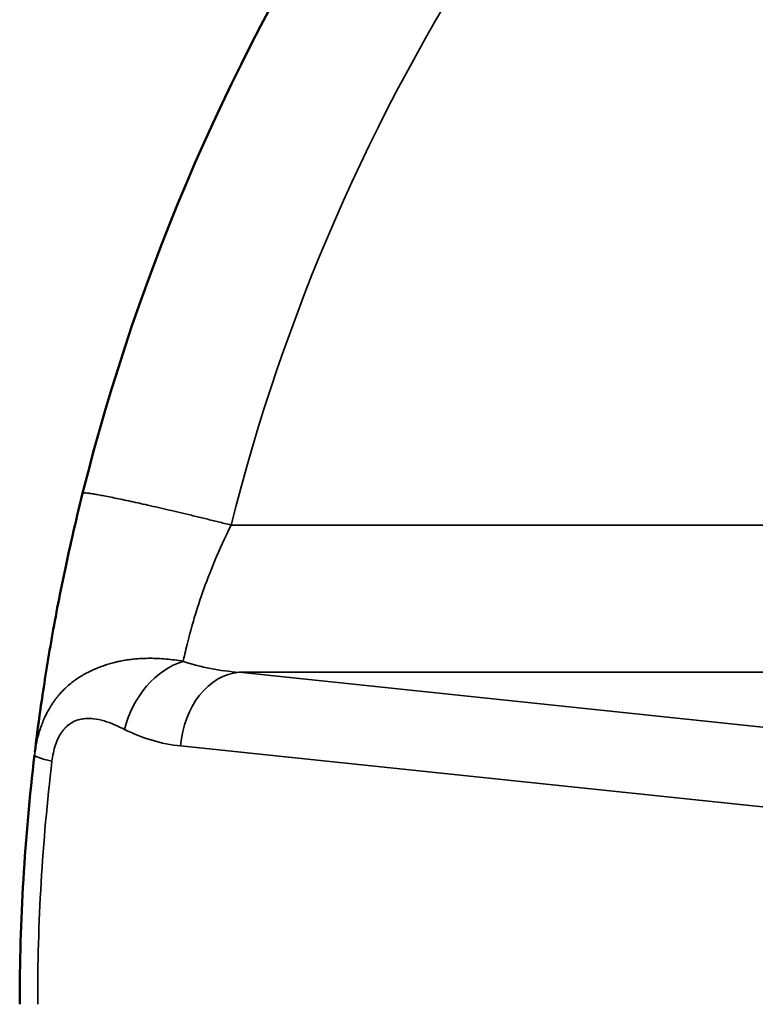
# Model space of a CAD drawing. Header units: millimetres. Extents: x 50 to 3176, y 50 to 2109.
# Tile 95 of 256: x 491 to 500, y 1077 to 1090. Entities that reach past the tile are written whole.
import ezdxf

# ---------------------------------------------------------------- set-up
doc = ezdxf.new("R2010")
doc.units = ezdxf.units.MM
doc.header["$LTSCALE"] = 10
doc.layers.add('Visible (ISO)', color=7, linetype='Continuous', lineweight=50)
doc.layers.add('Visible Narrow (ISO)', color=7, linetype='Continuous', lineweight=35)

msp = doc.modelspace()

# ---------------------------------------------------------------- linework, layer by layer
at = {"layer": 'Visible (ISO)'}
msp.add_arc((518.1896, 1076.7716), 36.5, 5.72692, 125.49568, dxfattribs=at)
msp.add_ellipse((511.579, 1077.1633), major_axis=(1.418, 23.9261), ratio=0.8710636, start_param=1.5024722, end_param=1.6387292, dxfattribs=at)
for points, knots in [([(544.8679, 1083.4439), (544.1307, 1086.3915), (541.6708, 1092.0385), (535.425, 1098.8486), (527.3033, 1103.2554), (518.1896, 1104.7796), (509.0759, 1103.2554), (500.9542, 1098.8486), (494.7084, 1092.0385), (492.2486, 1086.3915), (491.5114, 1083.4439)], [0, 0, 0, 0, 0.125, 0.25, 0.375, 0.5, 0.625, 0.75, 0.875, 1, 1, 1, 1]), ([(491.5114, 1083.4439), (491.4148, 1083.0579), (491.2513, 1082.3308), (491.0843, 1081.4422), (490.9537, 1080.5974), (490.9059, 1080.2159), (490.8874, 1080.0615)], [0, 0, 0, 0, 0.25, 0.5, 0.75, 0.98342753, 0.98342753, 0.98342753, 0.98342753])]:
    msp.add_open_spline(points, degree=3, knots=knots, dxfattribs=at)
at = {"layer": 'Visible Narrow (ISO)'}
for p, q in [((493.4512, 1083.0286), (542.928, 1083.0286)), ((543.7357, 1081.1059), (493.5566, 1081.1059)), ((509.6175, 1079.4247), (493.5566, 1081.1059)), ((492.7913, 1080.1446), (508.8522, 1078.4634))]:
    msp.add_line(p, q, dxfattribs=at)
msp.add_arc((518.1896, 1076.7716), 36.35, 5.76398, 125.49568, dxfattribs=at)
for centre, major_axis, ratio, start_param, end_param in [((492.8255, 1080.3248), (-0.4489, -0.8936), 0.7363925, 3.740224, 5.0300433), ((493.7378, 1082.6333), (-2.1819, 0.0482), 0.7031633, 1.1549878, 1.5031848), ((493.5566, 1080.1097), (0.1041, 0.9946), 0.7655657, 0.1358893, 1.6157763), ((492.976, 1082.4495), (-0.2868, 2.3003), 0.9435177, 2.5786349, 2.9257676), ((491.8762, 1079.9106), (-0.993, 0.1185), 0.0868069, 6.2831802, 6.9843864), ((512.4393, 1077.1022), (1.4141, 23.8364), 0.9006582, 1.5047787, 1.63803)]:
    msp.add_ellipse(centre, major_axis=major_axis, ratio=ratio, start_param=start_param, end_param=end_param, dxfattribs=at)
for points, knots in [([(493.4512, 1083.0286), (494.1348, 1085.762), (496.4147, 1090.9988), (502.207, 1097.3138), (509.7383, 1101.4003), (515.3725, 1102.3425), (518.1896, 1102.3425)], [0, 0, 0, 0, 0.2499999, 0.5, 0.75, 1, 1, 1, 1]), ([(491.5114, 1083.4439), (491.5118, 1083.4456), (491.5142, 1083.4469), (491.5234, 1083.4483), (491.53, 1083.4485), (491.5476, 1083.4479), (491.5585, 1083.447), (491.5848, 1083.4441), (491.6, 1083.4422), (491.6283, 1083.438), (491.6398, 1083.4363), (491.6719, 1083.4311), (491.6936, 1083.4274), (491.7412, 1083.4189), (491.7669, 1083.4142), (491.8224, 1083.4036), (491.852, 1083.3978), (491.9151, 1083.3852), (491.9484, 1083.3783), (492.016, 1083.3643), (492.05, 1083.3571), (492.1233, 1083.3414), (492.1629, 1083.3328), (492.2449, 1083.3148), (492.2874, 1083.3054), (492.3748, 1083.2858), (492.4197, 1083.2756), (492.5116, 1083.2546), (492.5587, 1083.2437), (492.6506, 1083.2223), (492.6955, 1083.2119), (492.7911, 1083.1893), (492.842, 1083.1772), (492.945, 1083.1526), (492.9971, 1083.1401), (493.1015, 1083.1148), (493.1538, 1083.1021), (493.2586, 1083.0764), (493.311, 1083.0635), (493.3925, 1083.0432), (493.422, 1083.0359), (493.4512, 1083.0286)], [0, 0, 0, 0, 0.05584142, 0.05584142, 0.11042277, 0.11042277, 0.16435168, 0.16435168, 0.21747639, 0.21747639, 0.25, 0.25, 0.30133196, 0.30133196, 0.35216675, 0.35216675, 0.40277234, 0.40277234, 0.45322562, 0.45322562, 0.5, 0.5, 0.55029235, 0.55029235, 0.60078093, 0.60078093, 0.65141783, 0.65141783, 0.70252416, 0.70252416, 0.75, 0.75, 0.80318112, 0.80318112, 0.85732736, 0.85732736, 0.9120732, 0.9120732, 0.9679307, 0.9679307, 1, 1, 1, 1]), ([(492.8255, 1081.2493), (492.7877, 1081.256), (492.75, 1081.2619), (492.7126, 1081.267), (492.6755, 1081.272), (492.6388, 1081.2762), (492.6026, 1081.2794), (492.5664, 1081.2827), (492.5307, 1081.2851), (492.496, 1081.2867), (492.461, 1081.2883), (492.4269, 1081.2891), (492.394, 1081.2891), (492.3603, 1081.2891), (492.3277, 1081.2883), (492.2967, 1081.2869), (492.2882, 1081.2865), (492.2798, 1081.286), (492.2716, 1081.2856), (492.2461, 1081.2841), (492.2217, 1081.2823), (492.1982, 1081.2801), (492.1741, 1081.2779), (492.1509, 1081.2753), (492.1282, 1081.2724), (492.1053, 1081.2695), (492.0829, 1081.2662), (492.0608, 1081.2626), (492.0389, 1081.2589), (492.0171, 1081.2549), (491.9953, 1081.2504), (491.9887, 1081.2491), (491.9822, 1081.2477), (491.9756, 1081.2462), (491.9604, 1081.2429), (491.9452, 1081.2394), (491.9298, 1081.2355), (491.9077, 1081.23), (491.8852, 1081.224), (491.8621, 1081.2172), (491.8512, 1081.214), (491.8401, 1081.2107), (491.8289, 1081.2071), (491.8163, 1081.2032), (491.8036, 1081.199), (491.7908, 1081.1946), (491.7673, 1081.1866), (491.7435, 1081.1779), (491.7198, 1081.1685), (491.7068, 1081.1634), (491.6939, 1081.1581), (491.681, 1081.1527), (491.6696, 1081.1478), (491.6583, 1081.1429), (491.6471, 1081.1378), (491.6242, 1081.1275), (491.6017, 1081.1166), (491.5797, 1081.1054), (491.5643, 1081.0975), (491.5492, 1081.0894), (491.5344, 1081.0811), (491.528, 1081.0775), (491.5216, 1081.0739), (491.5153, 1081.0702), (491.4941, 1081.0579), (491.4737, 1081.0452), (491.4542, 1081.0324), (491.4518, 1081.0309), (491.4495, 1081.0293), (491.4471, 1081.0277), (491.4285, 1081.0153), (491.4107, 1081.0028), (491.3937, 1080.9901), (491.391, 1080.9881), (491.3884, 1080.9861), (491.3858, 1080.9842), (491.3658, 1080.9691), (491.3468, 1080.9537), (491.3286, 1080.9381), (491.3099, 1080.922), (491.2919, 1080.9056), (491.2746, 1080.8886), (491.2703, 1080.8845), (491.2661, 1080.8802), (491.2618, 1080.876), (491.2489, 1080.8629), (491.2363, 1080.8496), (491.224, 1080.8359), (491.2161, 1080.8271), (491.2083, 1080.8182), (491.2006, 1080.8091), (491.1924, 1080.7994), (491.1843, 1080.7895), (491.1763, 1080.7794), (491.1721, 1080.7741), (491.1679, 1080.7687), (491.1637, 1080.7632), (491.1569, 1080.7543), (491.1501, 1080.7451), (491.1434, 1080.7358), (491.1343, 1080.7232), (491.1254, 1080.7103), (491.1167, 1080.6971), (491.108, 1080.6841), (491.0996, 1080.6708), (491.0914, 1080.6573), (491.0851, 1080.6471), (491.079, 1080.6368), (491.0731, 1080.6263), (491.0634, 1080.6095), (491.0541, 1080.5924), (491.0452, 1080.5751), (491.0412, 1080.5674), (491.0373, 1080.5596), (491.0335, 1080.5519), (491.0208, 1080.5262), (491.009, 1080.5001), (490.998, 1080.474), (490.9881, 1080.4505), (490.9789, 1080.4268), (490.9704, 1080.4033), (490.958, 1080.3692), (490.9471, 1080.3353), (490.9375, 1080.3015), (490.9275, 1080.2667), (490.9189, 1080.2321), (490.9114, 1080.1975), (490.9035, 1080.1614), (490.8969, 1080.1254), (490.8914, 1080.0893), (490.8884, 1080.0693), (490.8856, 1080.0492), (490.8835, 1080.0291)], [0, 0, 0, 0, 0.03137726, 0.03137726, 0.03137726, 0.06258368, 0.06258368, 0.06258368, 0.09389629, 0.09389629, 0.09389629, 0.12546358, 0.12546358, 0.12546358, 0.15783423, 0.15783423, 0.15783423, 0.16666667, 0.16666667, 0.16666667, 0.19395607, 0.19395607, 0.19395607, 0.22183963, 0.22183963, 0.22183963, 0.24998248, 0.24998248, 0.24998248, 0.27787887, 0.27787887, 0.27787887, 0.28629756, 0.28629756, 0.28629756, 0.3056061, 0.3056061, 0.3056061, 0.33333333, 0.33333333, 0.33333333, 0.34646159, 0.34646159, 0.34646159, 0.36126953, 0.36126953, 0.36126953, 0.38842015, 0.38842015, 0.38842015, 0.4032579, 0.4032579, 0.4032579, 0.41631511, 0.41631511, 0.41631511, 0.44285093, 0.44285093, 0.44285093, 0.46140539, 0.46140539, 0.46140539, 0.46951013, 0.46951013, 0.46951013, 0.49669708, 0.49669708, 0.49669708, 0.5, 0.5, 0.5, 0.52632285, 0.52632285, 0.52632285, 0.53041524, 0.53041524, 0.53041524, 0.56162325, 0.56162325, 0.56162325, 0.5936465, 0.5936465, 0.5936465, 0.60158551, 0.60158551, 0.60158551, 0.62587226, 0.62587226, 0.62587226, 0.64140319, 0.64140319, 0.64140319, 0.6579542, 0.6579542, 0.6579542, 0.66666667, 0.66666667, 0.66666667, 0.68100847, 0.68100847, 0.68100847, 0.70041298, 0.70041298, 0.70041298, 0.7195861, 0.7195861, 0.7195861, 0.73408906, 0.73408906, 0.73408906, 0.75748116, 0.75748116, 0.75748116, 0.76789843, 0.76789843, 0.76789843, 0.80231513, 0.80231513, 0.80231513, 0.83333333, 0.83333333, 0.83333333, 0.8784016, 0.8784016, 0.8784016, 0.92483199, 0.92483199, 0.92483199, 0.97319266, 0.97319266, 0.97319266, 0.99999969, 0.99999969, 0.99999969, 0.99999969]), ([(491.1109, 1079.9455), (491.1196, 1080.0186), (491.1426, 1080.1268), (491.1877, 1080.2381), (491.2187, 1080.2956), (491.2449, 1080.3354), (491.2734, 1080.3707), (491.3137, 1080.4114), (491.3681, 1080.4513), (491.4374, 1080.483), (491.5089, 1080.4998), (491.5803, 1080.5051), (491.6746, 1080.5007), (491.8379, 1080.4658), (491.9731, 1080.4035), (492.0602, 1080.3597)], [0, 0, 0, 0, 0.125, 0.1875, 0.21875, 0.25, 0.28125, 0.3125, 0.375, 0.4375, 0.5, 0.5625, 0.625, 0.75, 1, 1, 1, 1])]:
    msp.add_open_spline(points, degree=3, knots=knots, dxfattribs=at)
msp.add_open_spline([(492.8255, 1081.2493), (492.8367, 1081.3073), (492.8701, 1081.4553), (492.9504, 1081.765), (493.0695, 1082.1393), (493.2285, 1082.5547), (493.3713, 1082.8683), (493.4512, 1083.0286)], degree=3, dxfattribs=at)

doc.saveas('drawing.dxf')
